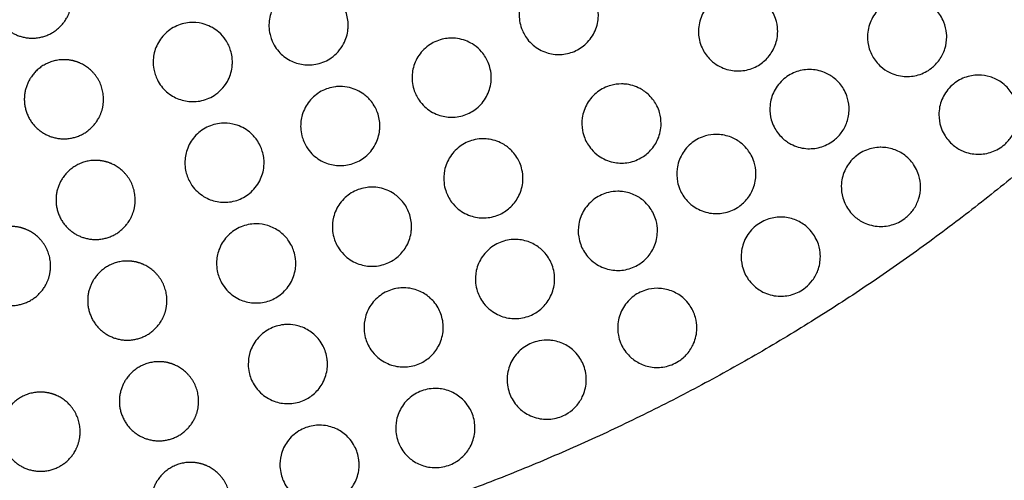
# Model space of a CAD drawing. Header units: millimetres. Extents: x -125 to 375, y 0 to 433.
# Tile 13 of 29: x 34 to 109, y 268 to 303. Entities that reach past the tile are written whole.
import ezdxf

# ---------------------------------------------------------------- set-up
doc = ezdxf.new("R2010")
doc.units = ezdxf.units.MM
doc.layers.add('Make2D$Visible$Curves', color=7, linetype='Continuous', true_color=0x000000)

msp = doc.modelspace()

# ---------------------------------------------------------------- linework, layer by layer
at = {"layer": 'Make2D$Visible$Curves', "color": 18, "lineweight": -3, "true_color": 0x000000}
for points in [[(35.239, 307.139), (36.042, 307.139), (36.739, 306.737), (38.239, 305.871), (38.239, 304.139), (38.239, 303.336), (37.837, 302.639), (36.337, 300.041), (33.739, 301.541), (31.14, 303.041), (32.64, 305.639), (33.506, 307.139), (35.239, 307.139)], [(37.639, 299.508), (38.443, 299.508), (39.139, 299.106), (40.639, 298.24), (40.639, 296.508), (40.639, 295.704), (40.237, 295.008), (38.737, 292.41), (36.139, 293.91), (33.541, 295.41), (35.041, 298.008), (35.907, 299.508), (37.639, 299.508)], [(40.039, 291.876), (40.843, 291.876), (41.539, 291.475), (43.039, 290.609), (43.039, 288.876), (43.039, 288.073), (42.637, 287.376), (41.137, 284.778), (38.539, 286.278), (35.941, 287.778), (37.441, 290.376), (38.307, 291.876), (40.039, 291.876)], [(33.628, 286.867), (34.432, 286.867), (35.128, 286.465), (36.628, 285.599), (36.628, 283.867), (36.628, 283.064), (36.226, 282.367), (34.726, 279.769), (32.128, 281.269), (29.53, 282.769), (31.03, 285.367), (31.896, 286.867), (33.628, 286.867)], [(42.439, 284.245), (43.243, 284.245), (43.939, 283.843), (45.439, 282.977), (45.439, 281.245), (45.439, 280.441), (45.037, 279.745), (43.537, 277.147), (40.939, 278.647), (38.341, 280.147), (39.841, 282.745), (40.707, 284.245), (42.439, 284.245)], [(44.839, 276.614), (45.643, 276.614), (46.339, 276.212), (47.839, 275.346), (47.839, 273.614), (47.839, 272.81), (47.437, 272.114), (45.937, 269.515), (43.339, 271.015), (40.741, 272.515), (42.241, 275.114), (43.107, 276.614), (44.839, 276.614)], [(35.868, 274.307), (36.672, 274.307), (37.368, 273.905), (38.868, 273.039), (38.868, 271.307), (38.868, 270.503), (38.466, 269.807), (36.966, 267.208), (34.368, 268.708), (31.77, 270.208), (33.27, 272.807), (34.136, 274.307), (35.868, 274.307)], [(47.239, 268.982), (48.043, 268.982), (48.739, 268.58), (50.239, 267.714), (50.239, 265.982), (50.239, 265.178), (49.838, 264.482), (48.338, 261.884), (45.739, 263.384), (43.141, 264.884), (44.641, 267.482), (45.507, 268.982), (47.239, 268.982)]]:
    msp.add_rational_spline(points, [0.868347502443, 0.900099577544, 1, 0.807007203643, 0.868347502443, 0.900099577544, 1, 0.707106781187, 1, 0.707106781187, 1, 0.807007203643, 0.868347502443], degree=2, knots=[16.000643, 16.000643, 16.000643, 18.053177, 18.053177, 21.530077, 21.530077, 23.138962, 23.138962, 29.156688, 29.156688, 35.174414, 35.174414, 39.139605, 39.139605, 39.139605], dxfattribs=at)
for points, knots in [([(75.123, 305.896), (75.284, 305.896), (75.445, 305.883), (76, 305.793), (76.378, 305.651), (76.927, 305.306), (77.12, 305.148), (77.406, 304.85), (77.51, 304.721), (77.686, 304.462), (77.761, 304.332), (77.904, 304.034), (77.968, 303.864), (78.087, 303.431), (78.123, 303.165), (78.123, 302.896), (78.123, 302.874), (78.122, 302.851), (78.113, 302.441), (78.029, 302.06), (77.875, 301.704), (77.718, 301.34), (77.49, 301.011), (76.942, 300.483), (76.636, 300.281), (75.962, 299.993), (75.599, 299.912), (74.881, 299.886), (74.532, 299.934), (73.822, 300.164), (73.472, 300.36), (73.013, 300.754), (72.869, 300.905), (72.649, 301.193), (72.564, 301.322), (72.417, 301.591), (72.354, 301.73), (72.233, 302.064), (72.184, 302.262), (72.101, 302.825), (72.115, 303.195), (72.281, 303.934), (72.44, 304.294), (72.89, 304.939), (73.178, 305.215), (73.83, 305.63), (74.182, 305.77), (74.74, 305.878), (74.931, 305.896), (75.123, 305.896)], [12.994815, 12.994815, 12.994815, 12.994815, 13.48189, 13.48189, 14.687058, 14.687058, 15.436835, 15.436835, 15.934243, 15.934243, 16.384984, 16.384984, 16.931498, 16.931498, 17.740515, 17.740515, 17.740515, 17.80897, 17.80897, 18.977117, 18.977117, 18.977117, 20.170503, 20.170503, 21.265292, 21.265292, 22.374923, 22.374923, 23.427314, 23.427314, 24.624787, 24.624787, 25.252865, 25.252865, 25.718651, 25.718651, 26.178538, 26.178538, 26.791129, 26.791129, 27.896609, 27.896609, 29.072411, 29.072411, 30.262817, 30.262817, 31.39374, 31.39374, 31.971932, 31.971932, 31.971932, 31.971932]), ([(56.17, 305.109), (56.456, 305.109), (56.741, 305.068), (57.4, 304.874), (57.759, 304.685), (58.257, 304.278), (58.425, 304.102), (58.665, 303.782), (58.749, 303.649), (58.888, 303.385), (58.945, 303.256), (59.051, 302.963), (59.094, 302.799), (59.155, 302.458), (59.17, 302.284), (59.17, 302.109), (59.17, 302.009), (59.165, 301.91), (59.117, 301.43), (59.006, 301.059), (58.828, 300.719), (58.713, 300.497), (58.57, 300.291), (58.251, 299.936), (58.08, 299.784), (57.577, 299.431), (57.22, 299.272), (56.486, 299.103), (56.117, 299.087), (55.411, 299.186), (55.08, 299.292), (54.445, 299.626), (54.151, 299.859), (53.78, 300.284), (53.668, 300.442), (53.499, 300.735), (53.436, 300.865), (53.328, 301.136), (53.284, 301.276), (53.204, 301.615), (53.177, 301.816), (53.16, 302.395), (53.22, 302.773), (53.481, 303.495), (53.683, 303.831), (54.21, 304.414), (54.53, 304.652), (55.228, 304.982), (55.595, 305.077), (56.036, 305.106), (56.103, 305.109), (56.17, 305.109)], [-4.748044, -4.748044, -4.748044, -4.748044, -3.884169, -3.884169, -2.673614, -2.673614, -1.941911, -1.941911, -1.46688, -1.46688, -1.041317, -1.041317, -0.528464, -0.528464, 0, 0, 0, 0.299587, 0.299587, 1.454185, 1.454185, 1.454185, 2.205362, 2.205362, 2.889967, 2.889967, 4.054579, 4.054579, 5.158636, 5.158636, 6.202845, 6.202845, 7.323913, 7.323913, 7.907948, 7.907948, 8.34466, 8.34466, 8.786796, 8.786796, 9.394934, 9.394934, 10.534311, 10.534311, 11.704823, 11.704823, 12.894429, 12.894429, 14.026193, 14.026193, 14.227756, 14.227756, 14.227756, 14.227756]), ([(88.705, 304.653), (88.768, 304.653), (88.831, 304.651), (89.293, 304.622), (89.683, 304.518), (90.276, 304.223), (90.495, 304.075), (90.823, 303.785), (90.944, 303.658), (91.15, 303.399), (91.238, 303.268), (91.408, 302.968), (91.485, 302.796), (91.64, 302.34), (91.693, 302.049), (91.704, 301.721), (91.705, 301.687), (91.705, 301.653), (91.705, 301.299), (91.642, 300.947), (91.519, 300.613), (91.396, 300.281), (91.216, 299.974), (90.774, 299.457), (90.523, 299.245), (89.924, 298.887), (89.572, 298.757), (88.857, 298.636), (88.501, 298.64), (87.762, 298.778), (87.389, 298.928), (86.862, 299.275), (86.683, 299.425), (86.409, 299.715), (86.305, 299.846), (86.124, 300.116), (86.046, 300.256), (85.894, 300.587), (85.827, 300.781), (85.704, 301.316), (85.685, 301.662), (85.771, 302.392), (85.892, 302.768), (86.274, 303.456), (86.533, 303.761), (87.141, 304.241), (87.479, 304.418), (88.122, 304.611), (88.413, 304.653), (88.705, 304.653)], [13.159644, 13.159644, 13.159644, 13.159644, 13.350116, 13.350116, 14.551921, 14.551921, 15.345916, 15.345916, 15.872536, 15.872536, 16.346356, 16.346356, 16.913407, 16.913407, 17.801159, 17.801159, 17.903926, 17.903926, 17.903926, 18.975142, 18.975142, 18.975142, 20.041755, 20.041755, 21.022162, 21.022162, 22.141339, 22.141339, 23.203394, 23.203394, 24.40404, 24.40404, 25.105926, 25.105926, 25.607719, 25.607719, 26.089542, 26.089542, 26.706798, 26.706798, 27.746182, 27.746182, 28.92438, 28.92438, 30.116732, 30.116732, 31.254165, 31.254165, 32.134786, 32.134786, 32.134786, 32.134786]), ([(101.508, 304.233), (101.881, 304.233), (102.251, 304.163), (102.858, 303.927), (103.1, 303.791), (103.467, 303.512), (103.603, 303.388), (103.837, 303.131), (103.937, 303.001), (104.132, 302.701), (104.221, 302.529), (104.403, 302.074), (104.472, 301.784), (104.504, 301.404), (104.508, 301.318), (104.508, 301.233), (104.508, 300.929), (104.462, 300.626), (104.37, 300.334), (104.276, 300.033), (104.134, 299.748), (103.78, 299.253), (103.577, 299.041), (103.049, 298.632), (102.712, 298.46), (102.01, 298.254), (101.653, 298.215), (100.9, 298.268), (100.512, 298.375), (99.928, 298.67), (99.715, 298.814), (99.39, 299.101), (99.267, 299.231), (99.054, 299.5), (98.962, 299.637), (98.784, 299.96), (98.704, 300.148), (98.547, 300.653), (98.501, 300.978), (98.518, 301.694), (98.604, 302.08), (98.92, 302.801), (99.15, 303.129), (99.712, 303.666), (100.035, 303.874), (100.72, 304.15), (101.074, 304.223), (101.457, 304.233), (101.483, 304.233), (101.508, 304.233)], [13.312009, 13.312009, 13.312009, 13.312009, 14.435916, 14.435916, 15.270429, 15.270429, 15.823863, 15.823863, 16.318455, 16.318455, 16.903194, 16.903194, 17.798236, 17.798236, 18.056451, 18.056451, 18.056451, 18.976613, 18.976613, 18.976613, 19.93075, 19.93075, 20.810499, 20.810499, 21.939864, 21.939864, 23.010802, 23.010802, 24.209748, 24.209748, 24.9814, 24.9814, 25.517714, 25.517714, 26.016655, 26.016655, 26.631371, 26.631371, 27.61434, 27.61434, 28.79489, 28.79489, 29.990098, 29.990098, 31.135052, 31.135052, 32.212255, 32.212255, 32.288622, 32.288622, 32.288622, 32.288622]), ([(47.4, 302.327), (47.717, 302.327), (48.031, 302.277), (48.715, 302.054), (49.068, 301.853), (49.565, 301.42), (49.736, 301.227), (49.971, 300.882), (50.05, 300.743), (50.177, 300.471), (50.227, 300.341), (50.316, 300.052), (50.351, 299.892), (50.391, 299.597), (50.4, 299.462), (50.4, 299.327), (50.4, 299.196), (50.392, 299.066), (50.325, 298.558), (50.204, 298.193), (50.017, 297.86), (49.89, 297.633), (49.734, 297.424), (49.389, 297.069), (49.206, 296.92), (48.68, 296.586), (48.314, 296.443), (47.57, 296.309), (47.199, 296.311), (46.497, 296.445), (46.17, 296.569), (45.545, 296.939), (45.259, 297.192), (44.908, 297.646), (44.805, 297.811), (44.653, 298.113), (44.598, 298.246), (44.508, 298.518), (44.473, 298.657), (44.414, 298.987), (44.398, 299.18), (44.406, 299.732), (44.476, 300.087), (44.749, 300.783), (44.959, 301.113), (45.498, 301.68), (45.825, 301.91), (46.533, 302.224), (46.905, 302.31), (47.322, 302.326), (47.361, 302.327), (47.4, 302.327)], [-4.75062, -4.75062, -4.75062, -4.75062, -3.794421, -3.794421, -2.579371, -2.579371, -1.803775, -1.803775, -1.319394, -1.319394, -0.898667, -0.898667, -0.406865, -0.406865, 0, 0, 0, 0.394027, 0.394027, 1.541203, 1.541203, 1.541203, 2.323421, 2.323421, 3.029748, 3.029748, 4.200408, 4.200408, 5.310392, 5.310392, 6.358941, 6.358941, 7.504349, 7.504349, 8.091313, 8.091313, 8.525366, 8.525366, 8.955843, 8.955843, 9.53646, 9.53646, 10.618122, 10.618122, 11.783401, 11.783401, 12.973094, 12.973094, 14.114834, 14.114834, 14.232976, 14.232976, 14.232976, 14.232976]), ([(67.008, 301.144), (67.211, 301.144), (67.413, 301.123), (68.006, 301.001), (68.378, 300.842), (68.919, 300.47), (69.111, 300.298), (69.388, 299.978), (69.486, 299.842), (69.65, 299.572), (69.718, 299.439), (69.845, 299.136), (69.898, 298.966), (69.984, 298.579), (70.008, 298.362), (70.008, 298.144), (70.008, 298.08), (70.006, 298.016), (69.977, 297.568), (69.878, 297.191), (69.711, 296.842), (69.54, 296.487), (69.3, 296.168), (68.736, 295.665), (68.426, 295.476), (67.745, 295.212), (67.377, 295.144), (66.655, 295.144), (66.307, 295.206), (65.599, 295.465), (65.253, 295.677), (64.803, 296.098), (64.663, 296.261), (64.452, 296.565), (64.373, 296.7), (64.239, 296.978), (64.183, 297.121), (64.08, 297.46), (64.04, 297.659), (63.988, 298.214), (64.017, 298.572), (64.209, 299.292), (64.381, 299.645), (64.856, 300.271), (65.154, 300.536), (65.822, 300.925), (66.181, 301.052), (66.705, 301.132), (66.856, 301.144), (67.008, 301.144)], [12.875097, 12.875097, 12.875097, 12.875097, 13.488585, 13.488585, 14.697319, 14.697319, 15.470929, 15.470929, 15.975571, 15.975571, 16.426242, 16.426242, 16.964454, 16.964454, 17.622131, 17.622131, 17.622131, 17.814557, 17.814557, 18.977613, 18.977613, 18.977613, 20.165808, 20.165808, 21.248765, 21.248765, 22.364978, 22.364978, 23.42391, 23.42391, 24.637105, 24.637105, 25.284381, 25.284381, 25.754963, 25.754963, 26.216577, 26.216577, 26.825549, 26.825549, 27.897814, 27.897814, 29.06942, 29.06942, 30.258488, 30.258488, 31.394998, 31.394998, 31.852709, 31.852709, 31.852709, 31.852709]), ([(94.114, 298.759), (94.504, 298.759), (94.891, 298.683), (95.523, 298.424), (95.776, 298.273), (96.15, 297.97), (96.285, 297.838), (96.513, 297.568), (96.608, 297.434), (96.789, 297.13), (96.87, 296.958), (97.035, 296.503), (97.094, 296.213), (97.112, 295.866), (97.114, 295.813), (97.114, 295.759), (97.114, 295.424), (97.058, 295.09), (96.947, 294.772), (96.846, 294.482), (96.7, 294.208), (96.346, 293.734), (96.145, 293.533), (95.617, 293.135), (95.275, 292.967), (94.565, 292.772), (94.205, 292.739), (93.45, 292.806), (93.064, 292.921), (92.472, 293.234), (92.252, 293.391), (91.923, 293.701), (91.802, 293.838), (91.597, 294.118), (91.511, 294.259), (91.347, 294.583), (91.275, 294.768), (91.141, 295.255), (91.105, 295.562), (91.13, 296.259), (91.22, 296.642), (91.544, 297.357), (91.777, 297.682), (92.347, 298.214), (92.674, 298.419), (93.368, 298.687), (93.726, 298.756), (94.095, 298.759), (94.105, 298.759), (94.114, 298.759)], [13.215068, 13.215068, 13.215068, 13.215068, 14.390313, 14.390313, 15.272335, 15.272335, 15.841462, 15.841462, 16.337552, 16.337552, 16.909201, 16.909201, 17.797762, 17.797762, 17.959527, 17.959527, 17.959527, 18.973066, 18.973066, 18.973066, 19.901659, 19.901659, 20.75354, 20.75354, 21.889449, 21.889449, 22.967713, 22.967713, 24.170097, 24.170097, 24.983435, 24.983435, 25.53299, 25.53299, 26.031159, 26.031159, 26.628399, 26.628399, 27.556365, 27.556365, 28.731489, 28.731489, 29.923377, 29.923377, 31.075542, 31.075542, 32.160451, 32.160451, 32.188134, 32.188134, 32.188134, 32.188134]), ([(106.917, 298.339), (107.214, 298.339), (107.51, 298.295), (108.09, 298.117), (108.37, 297.982), (108.787, 297.693), (108.939, 297.564), (109.196, 297.297), (109.304, 297.164), (109.51, 296.861), (109.603, 296.69), (109.794, 296.239), (109.869, 295.952), (109.911, 295.552), (109.917, 295.445), (109.917, 295.339), (109.917, 295.056), (109.877, 294.773), (109.798, 294.501), (109.715, 294.217), (109.591, 293.947), (109.281, 293.472), (109.103, 293.266), (108.614, 292.836), (108.285, 292.642), (107.589, 292.393), (107.232, 292.334), (106.474, 292.345), (106.081, 292.43), (105.461, 292.701), (105.223, 292.848), (104.862, 293.145), (104.727, 293.28), (104.496, 293.559), (104.398, 293.7), (104.21, 294.029), (104.127, 294.217), (103.966, 294.713), (103.917, 295.027), (103.917, 295.733), (103.994, 296.121), (104.295, 296.849), (104.518, 297.183), (105.069, 297.732), (105.388, 297.948), (106.071, 298.239), (106.424, 298.32), (106.828, 298.338), (106.873, 298.339), (106.917, 298.339)], [13.374852, 13.374852, 13.374852, 13.374852, 14.269954, 14.269954, 15.199981, 15.199981, 15.799105, 15.799105, 16.316553, 16.316553, 16.904147, 16.904147, 17.795032, 17.795032, 18.11832, 18.11832, 18.11832, 18.974428, 18.974428, 18.974428, 19.864935, 19.864935, 20.684029, 20.684029, 21.823864, 21.823864, 22.905133, 22.905133, 24.103774, 24.103774, 24.941856, 24.941856, 25.514097, 25.514097, 26.034036, 26.034036, 26.655309, 26.655309, 27.607534, 27.607534, 28.788974, 28.788974, 29.984325, 29.984325, 31.133505, 31.133505, 32.215782, 32.215782, 32.34928, 32.34928, 32.34928, 32.34928]), ([(79.873, 297.669), (79.962, 297.669), (80.052, 297.665), (80.541, 297.621), (80.928, 297.506), (81.53, 297.186), (81.758, 297.02), (82.09, 296.698), (82.208, 296.561), (82.405, 296.286), (82.487, 296.15), (82.639, 295.844), (82.706, 295.672), (82.834, 295.227), (82.873, 294.949), (82.873, 294.669), (82.873, 294.658), (82.873, 294.646), (82.868, 294.246), (82.788, 293.863), (82.637, 293.505), (82.503, 293.187), (82.316, 292.894), (81.869, 292.408), (81.62, 292.21), (81.019, 291.871), (80.66, 291.75), (79.937, 291.649), (79.578, 291.663), (78.84, 291.824), (78.47, 291.987), (77.942, 292.36), (77.758, 292.527), (77.486, 292.843), (77.386, 292.982), (77.216, 293.266), (77.145, 293.409), (77.013, 293.742), (76.958, 293.933), (76.864, 294.445), (76.857, 294.769), (76.956, 295.474), (77.085, 295.845), (77.481, 296.522), (77.745, 296.821), (78.364, 297.29), (78.709, 297.461), (79.337, 297.633), (79.604, 297.669), (79.873, 297.669)], [13.022769, 13.022769, 13.022769, 13.022769, 13.293641, 13.293641, 14.499654, 14.499654, 15.347095, 15.347095, 15.892555, 15.892555, 16.370012, 16.370012, 16.925081, 16.925081, 17.767961, 17.767961, 17.767961, 17.803317, 17.803317, 18.974073, 18.974073, 18.974073, 20.012692, 20.012692, 20.961424, 20.961424, 22.089033, 22.089033, 23.160267, 23.160267, 24.36594, 24.36594, 25.110735, 25.110735, 25.627053, 25.627053, 26.108773, 26.108773, 26.70677, 26.70677, 27.678985, 27.678985, 28.850787, 28.850787, 30.040013, 30.040013, 31.186732, 31.186732, 31.996842, 31.996842, 31.996842, 31.996842]), ([(58.57, 297.477), (58.805, 297.477), (59.04, 297.449), (59.661, 297.301), (60.028, 297.129), (60.567, 296.732), (60.76, 296.545), (61.031, 296.201), (61.125, 296.058), (61.277, 295.779), (61.338, 295.643), (61.448, 295.34), (61.494, 295.173), (61.555, 294.828), (61.57, 294.653), (61.57, 294.477), (61.57, 294.374), (61.565, 294.271), (61.514, 293.786), (61.402, 293.414), (61.222, 293.074), (61.124, 292.89), (61.008, 292.717), (60.753, 292.41), (60.617, 292.275), (60.188, 291.925), (59.868, 291.748), (59.172, 291.515), (58.8, 291.463), (58.076, 291.497), (57.73, 291.576), (57.036, 291.868), (56.702, 292.096), (56.27, 292.539), (56.135, 292.712), (55.937, 293.031), (55.865, 293.17), (55.746, 293.454), (55.698, 293.598), (55.613, 293.935), (55.584, 294.13), (55.557, 294.667), (55.598, 295.008), (55.806, 295.707), (55.988, 296.053), (56.478, 296.664), (56.784, 296.92), (57.464, 297.292), (57.83, 297.409), (58.327, 297.47), (58.449, 297.477), (58.57, 297.477)], [-4.748219, -4.748219, -4.748219, -4.748219, -4.036375, -4.036375, -2.824074, -2.824074, -2.015217, -2.015217, -1.501911, -1.501911, -1.053798, -1.053798, -0.530575, -0.530575, 0, 0, 0, 0.311417, 0.311417, 1.469203, 1.469203, 1.469203, 2.094452, 2.094452, 2.669582, 2.669582, 3.759551, 3.759551, 4.880709, 4.880709, 5.943988, 5.943988, 7.15238, 7.15238, 7.813655, 7.813655, 8.28602, 8.28602, 8.742419, 8.742419, 9.335055, 9.335055, 10.362102, 10.362102, 11.528675, 11.528675, 12.716712, 12.716712, 13.860884, 13.860884, 14.227506, 14.227506, 14.227506, 14.227506]), ([(49.801, 294.696), (50.08, 294.696), (50.359, 294.656), (51.015, 294.468), (51.375, 294.281), (51.901, 293.855), (52.09, 293.653), (52.348, 293.29), (52.435, 293.142), (52.571, 292.856), (52.624, 292.72), (52.717, 292.419), (52.753, 292.253), (52.792, 291.956), (52.801, 291.826), (52.801, 291.696), (52.801, 291.559), (52.791, 291.422), (52.72, 290.907), (52.596, 290.541), (52.406, 290.208), (52.299, 290.021), (52.173, 289.846), (51.897, 289.54), (51.751, 289.407), (51.295, 289.068), (50.96, 288.904), (50.243, 288.705), (49.868, 288.673), (49.145, 288.747), (48.803, 288.844), (48.126, 289.175), (47.804, 289.42), (47.396, 289.888), (47.27, 290.069), (47.091, 290.399), (47.027, 290.542), (46.925, 290.829), (46.885, 290.973), (46.819, 291.309), (46.801, 291.502), (46.801, 292.028), (46.856, 292.359), (47.091, 293.039), (47.286, 293.377), (47.8, 293.966), (48.116, 294.209), (48.813, 294.554), (49.184, 294.656), (49.643, 294.692), (49.722, 294.696), (49.801, 294.696)], [-4.750823, -4.750823, -4.750823, -4.750823, -3.905154, -3.905154, -2.689421, -2.689421, -1.859815, -1.859815, -1.343373, -1.343373, -0.90341, -0.90341, -0.393298, -0.393298, 0, 0, 0, 0.412695, 0.412695, 1.564497, 1.564497, 1.564497, 2.212263, 2.212263, 2.804043, 2.804043, 3.920496, 3.920496, 5.046133, 5.046133, 6.112636, 6.112636, 7.323736, 7.323736, 7.988113, 7.988113, 8.458133, 8.458133, 8.908918, 8.908918, 9.490273, 9.490273, 10.492816, 10.492816, 11.655681, 11.655681, 12.84392, 12.84392, 13.994349, 13.994349, 14.232677, 14.232677, 14.232677, 14.232677]), ([(69.408, 293.512), (69.558, 293.512), (69.708, 293.501), (70.254, 293.419), (70.634, 293.279), (71.218, 292.922), (71.438, 292.74), (71.75, 292.396), (71.859, 292.252), (72.037, 291.965), (72.11, 291.826), (72.241, 291.515), (72.297, 291.342), (72.384, 290.951), (72.408, 290.732), (72.408, 290.512), (72.408, 290.447), (72.406, 290.382), (72.377, 289.932), (72.277, 289.554), (72.109, 289.206), (71.954, 288.887), (71.745, 288.598), (71.258, 288.129), (70.992, 287.944), (70.362, 287.643), (69.996, 287.547), (69.266, 287.495), (68.909, 287.533), (68.182, 287.745), (67.824, 287.933), (67.323, 288.342), (67.152, 288.52), (66.903, 288.852), (66.814, 288.997), (66.665, 289.288), (66.604, 289.435), (66.494, 289.771), (66.452, 289.963), (66.391, 290.475), (66.404, 290.796), (66.545, 291.489), (66.695, 291.851), (67.129, 292.503), (67.411, 292.785), (68.056, 293.218), (68.412, 293.368), (68.991, 293.491), (69.199, 293.512), (69.408, 293.512)], [12.867153, 12.867153, 12.867153, 12.867153, 13.320497, 13.320497, 14.530155, 14.530155, 15.3866, 15.3866, 15.931766, 15.931766, 16.405062, 16.405062, 16.95134, 16.95134, 17.613954, 17.613954, 17.613954, 17.810011, 17.810011, 18.975244, 18.975244, 18.975244, 20.040177, 20.040177, 21.008772, 21.008772, 22.138879, 22.138879, 23.212785, 23.212785, 24.421963, 24.421963, 25.163843, 25.163843, 25.676034, 25.676034, 26.152814, 26.152814, 26.743978, 26.743978, 27.706177, 27.706177, 28.873851, 28.873851, 30.061327, 30.061327, 31.211112, 31.211112, 31.842397, 31.842397, 31.842397, 31.842397]), ([(87.059, 293.84), (87.141, 293.84), (87.223, 293.837), (87.644, 293.802), (87.977, 293.717), (88.561, 293.455), (88.815, 293.291), (89.184, 292.967), (89.315, 292.827), (89.533, 292.545), (89.623, 292.407), (89.791, 292.096), (89.864, 291.922), (90.007, 291.468), (90.054, 291.181), (90.059, 290.875), (90.059, 290.858), (90.059, 290.84), (90.059, 290.469), (89.99, 290.101), (89.856, 289.754), (89.735, 289.442), (89.562, 289.152), (89.146, 288.663), (88.913, 288.462), (88.334, 288.099), (87.981, 287.961), (87.26, 287.826), (86.9, 287.823), (86.154, 287.952), (85.778, 288.099), (85.226, 288.452), (85.029, 288.617), (84.734, 288.936), (84.625, 289.078), (84.44, 289.369), (84.362, 289.517), (84.217, 289.859), (84.156, 290.056), (84.053, 290.579), (84.042, 290.91), (84.137, 291.622), (84.263, 291.996), (84.655, 292.677), (84.918, 292.978), (85.533, 293.451), (85.876, 293.623), (86.508, 293.802), (86.783, 293.84), (87.059, 293.84)], [13.107375, 13.107375, 13.107375, 13.107375, 13.354226, 13.354226, 14.379654, 14.379654, 15.284555, 15.284555, 15.861932, 15.861932, 16.359919, 16.359919, 16.927467, 16.927467, 17.79817, 17.79817, 17.850867, 17.850867, 17.850867, 18.97162, 18.97162, 18.97162, 19.980755, 19.980755, 20.902497, 20.902497, 22.033552, 22.033552, 23.108822, 23.108822, 24.312646, 24.312646, 25.085169, 25.085169, 25.623967, 25.623967, 26.126282, 26.126282, 26.745987, 26.745987, 27.736613, 27.736613, 28.912586, 28.912586, 30.102974, 30.102974, 31.246586, 31.246586, 32.078995, 32.078995, 32.078995, 32.078995]), ([(99.523, 292.865), (99.851, 292.865), (100.177, 292.811), (100.789, 292.603), (101.071, 292.454), (101.486, 292.142), (101.635, 292.005), (101.882, 291.726), (101.984, 291.589), (102.175, 291.28), (102.261, 291.106), (102.431, 290.657), (102.493, 290.375), (102.52, 290.014), (102.523, 289.939), (102.523, 289.865), (102.523, 289.55), (102.473, 289.236), (102.375, 288.936), (102.285, 288.658), (102.155, 288.395), (101.836, 287.935), (101.654, 287.736), (101.157, 287.32), (100.822, 287.134), (100.117, 286.902), (99.756, 286.852), (98.997, 286.884), (98.605, 286.981), (97.985, 287.273), (97.744, 287.432), (97.385, 287.751), (97.254, 287.893), (97.032, 288.184), (96.94, 288.33), (96.767, 288.663), (96.692, 288.852), (96.553, 289.341), (96.515, 289.646), (96.535, 290.342), (96.623, 290.727), (96.943, 291.445), (97.173, 291.772), (97.74, 292.307), (98.066, 292.515), (98.759, 292.788), (99.117, 292.859), (99.493, 292.865), (99.508, 292.865), (99.523, 292.865)], [13.276043, 13.276043, 13.276043, 13.276043, 14.264442, 14.264442, 15.22031, 15.22031, 15.82903, 15.82903, 16.344, 16.344, 16.926071, 16.926071, 17.794146, 17.794146, 18.019376, 18.019376, 18.019376, 18.970876, 18.970876, 18.970876, 19.850982, 19.850982, 20.657345, 20.657345, 21.801225, 21.801225, 22.887605, 22.887605, 24.088794, 24.088794, 24.954467, 24.954467, 25.536246, 25.536246, 26.056915, 26.056915, 26.669242, 26.669242, 27.592165, 27.592165, 28.769796, 28.769796, 29.962117, 29.962117, 31.114948, 31.114948, 32.201896, 32.201896, 32.246919, 32.246919, 32.246919, 32.246919]), ([(60.97, 289.846), (61.164, 289.846), (61.357, 289.827), (61.942, 289.712), (62.317, 289.556), (62.889, 289.17), (63.104, 288.974), (63.403, 288.61), (63.506, 288.46), (63.67, 288.164), (63.735, 288.022), (63.849, 287.707), (63.896, 287.534), (63.956, 287.189), (63.97, 287.017), (63.97, 286.846), (63.97, 286.739), (63.965, 286.633), (63.912, 286.144), (63.798, 285.772), (63.616, 285.431), (63.447, 285.115), (63.223, 284.832), (62.711, 284.381), (62.434, 284.207), (61.788, 283.935), (61.417, 283.855), (60.683, 283.838), (60.327, 283.894), (59.61, 284.142), (59.261, 284.348), (58.779, 284.782), (58.616, 284.97), (58.383, 285.318), (58.301, 285.467), (58.167, 285.765), (58.115, 285.913), (58.023, 286.252), (57.991, 286.443), (57.956, 286.948), (57.983, 287.262), (58.151, 287.942), (58.316, 288.296), (58.775, 288.929), (59.068, 289.199), (59.732, 289.605), (60.095, 289.741), (60.637, 289.832), (60.804, 289.846), (60.97, 289.846)], [12.749094, 12.749094, 12.749094, 12.749094, 13.334908, 13.334908, 14.547693, 14.547693, 15.420448, 15.420448, 15.969157, 15.969157, 16.440782, 16.440782, 16.97997, 16.97997, 17.4979, 17.4979, 17.4979, 17.818797, 17.818797, 18.979634, 18.979634, 18.979634, 20.057071, 20.057071, 21.032852, 21.032852, 22.167192, 22.167192, 23.244984, 23.244984, 24.457221, 24.457221, 25.206643, 25.206643, 25.719366, 25.719366, 26.193141, 26.193141, 26.77642, 26.77642, 27.719834, 27.719834, 28.883965, 28.883965, 30.070662, 30.070662, 31.225187, 31.225187, 31.728728, 31.728728, 31.728728, 31.728728]), ([(79.595, 289.531), (79.716, 289.531), (79.837, 289.524), (80.296, 289.468), (80.625, 289.369), (81.203, 289.082), (81.454, 288.905), (81.812, 288.561), (81.938, 288.415), (82.144, 288.122), (82.228, 287.979), (82.38, 287.662), (82.445, 287.486), (82.561, 287.053), (82.595, 286.792), (82.595, 286.531), (82.595, 286.508), (82.595, 286.485), (82.585, 286.073), (82.501, 285.69), (82.346, 285.334), (82.212, 285.027), (82.028, 284.744), (81.594, 284.273), (81.354, 284.082), (80.762, 283.742), (80.403, 283.617), (79.675, 283.511), (79.314, 283.523), (78.573, 283.682), (78.202, 283.844), (77.662, 284.222), (77.47, 284.398), (77.187, 284.733), (77.084, 284.88), (76.912, 285.18), (76.841, 285.33), (76.712, 285.677), (76.661, 285.874), (76.581, 286.395), (76.584, 286.72), (76.705, 287.423), (76.845, 287.791), (77.261, 288.456), (77.534, 288.747), (78.167, 289.197), (78.517, 289.356), (79.12, 289.503), (79.357, 289.531), (79.595, 289.531)], [12.986303, 12.986303, 12.986303, 12.986303, 13.350697, 13.350697, 14.379391, 14.379391, 15.297648, 15.297648, 15.879236, 15.879236, 16.377555, 16.377555, 16.94175, 16.94175, 17.730787, 17.730787, 17.730787, 17.800935, 17.800935, 18.97193, 18.97193, 18.97193, 19.97983, 19.97983, 20.898331, 20.898331, 22.032454, 22.032454, 23.111317, 23.111317, 24.31792, 24.31792, 25.100176, 25.100176, 25.641593, 25.641593, 26.142895, 26.142895, 26.756979, 26.756979, 27.731624, 27.731624, 28.904427, 28.904427, 30.093131, 30.093131, 31.239727, 31.239727, 31.958233, 31.958233, 31.958233, 31.958233]), ([(91.936, 287.575), (91.95, 287.575), (91.964, 287.575), (92.323, 287.57), (92.664, 287.506), (93.293, 287.27), (93.577, 287.107), (93.989, 286.772), (94.135, 286.626), (94.373, 286.333), (94.471, 286.189), (94.649, 285.871), (94.726, 285.694), (94.874, 285.243), (94.924, 284.963), (94.935, 284.645), (94.936, 284.61), (94.936, 284.575), (94.936, 284.221), (94.873, 283.869), (94.75, 283.536), (94.652, 283.27), (94.517, 283.02), (94.194, 282.583), (94.014, 282.396), (93.513, 281.994), (93.172, 281.815), (92.459, 281.599), (92.095, 281.557), (91.334, 281.609), (90.945, 281.715), (90.322, 282.029), (90.078, 282.201), (89.721, 282.542), (89.593, 282.692), (89.381, 282.994), (89.294, 283.144), (89.135, 283.481), (89.069, 283.67), (88.951, 284.152), (88.924, 284.448), (88.963, 285.133), (89.06, 285.514), (89.398, 286.222), (89.637, 286.542), (90.217, 287.064), (90.55, 287.263), (91.24, 287.514), (91.587, 287.575), (91.936, 287.575)], [13.157022, 13.157022, 13.157022, 13.157022, 13.198558, 13.198558, 14.237051, 14.237051, 15.220183, 15.220183, 15.838922, 15.838922, 16.361265, 16.361265, 16.940593, 16.940593, 17.795185, 17.795185, 17.900706, 17.900706, 17.900706, 18.97019, 18.97019, 18.97019, 19.823256, 19.823256, 20.603634, 20.603634, 21.752518, 21.752518, 22.844692, 22.844692, 24.048459, 24.048459, 24.945412, 24.945412, 25.537902, 25.537902, 26.059553, 26.059553, 26.662713, 26.662713, 27.55589, 27.55589, 28.729742, 28.729742, 29.919388, 29.919388, 31.076619, 31.076619, 32.127212, 32.127212, 32.127212, 32.127212]), ([(52.201, 287.064), (52.499, 287.064), (52.795, 287.02), (53.404, 286.833), (53.709, 286.679), (54.22, 286.303), (54.431, 286.093), (54.717, 285.709), (54.812, 285.552), (54.961, 285.249), (55.019, 285.105), (55.117, 284.789), (55.155, 284.618), (55.193, 284.318), (55.201, 284.191), (55.201, 284.064), (55.201, 283.922), (55.191, 283.78), (55.116, 283.259), (54.989, 282.892), (54.796, 282.56), (54.598, 282.218), (54.335, 281.919), (53.739, 281.464), (53.421, 281.301), (52.723, 281.086), (52.347, 281.044), (51.619, 281.1), (51.273, 281.189), (50.586, 281.505), (50.258, 281.743), (49.832, 282.209), (49.696, 282.398), (49.502, 282.743), (49.434, 282.893), (49.325, 283.195), (49.284, 283.347), (49.216, 283.698), (49.199, 283.899), (49.205, 284.439), (49.266, 284.774), (49.516, 285.457), (49.718, 285.792), (50.244, 286.372), (50.565, 286.61), (51.267, 286.941), (51.64, 287.036), (52.08, 287.062), (52.14, 287.064), (52.201, 287.064)], [-4.750401, -4.750401, -4.750401, -4.750401, -3.849624, -3.849624, -2.825573, -2.825573, -1.931615, -1.931615, -1.379461, -1.379461, -0.911359, -0.911359, -0.382913, -0.382913, 0, 0, 0, 0.428461, 0.428461, 1.584381, 1.584381, 1.584381, 2.771523, 2.771523, 3.840191, 3.840191, 4.971229, 4.971229, 6.044741, 6.044741, 7.256588, 7.256588, 7.955499, 7.955499, 8.451406, 8.451406, 8.925314, 8.925314, 9.530529, 9.530529, 10.550251, 10.550251, 11.716837, 11.716837, 12.906004, 12.906004, 14.054088, 14.054088, 14.236807, 14.236807, 14.236807, 14.236807]), ([(71.808, 285.881), (71.972, 285.881), (72.137, 285.867), (72.637, 285.784), (72.962, 285.671), (73.53, 285.357), (73.774, 285.168), (74.117, 284.806), (74.237, 284.653), (74.428, 284.351), (74.505, 284.205), (74.642, 283.883), (74.699, 283.705), (74.785, 283.312), (74.808, 283.097), (74.808, 282.881), (74.808, 282.816), (74.806, 282.75), (74.776, 282.298), (74.677, 281.92), (74.507, 281.571), (74.36, 281.267), (74.162, 280.991), (73.705, 280.536), (73.455, 280.354), (72.846, 280.041), (72.481, 279.933), (71.747, 279.86), (71.387, 279.889), (70.653, 280.083), (70.29, 280.263), (69.767, 280.667), (69.583, 280.852), (69.317, 281.2), (69.221, 281.352), (69.064, 281.659), (69, 281.812), (68.889, 282.162), (68.847, 282.36), (68.791, 282.88), (68.808, 283.203), (68.959, 283.896), (69.114, 284.257), (69.558, 284.903), (69.843, 285.182), (70.495, 285.605), (70.852, 285.75), (71.419, 285.862), (71.613, 285.881), (71.808, 285.881)], [12.862611, 12.862611, 12.862611, 12.862611, 13.359351, 13.359351, 14.390319, 14.390319, 15.316005, 15.316005, 15.898811, 15.898811, 16.395825, 16.395825, 16.956138, 16.956138, 17.608451, 17.608451, 17.608451, 17.805851, 17.805851, 18.973321, 18.973321, 18.973321, 19.988744, 19.988744, 20.912237, 20.912237, 22.048861, 22.048861, 23.130409, 23.130409, 24.339638, 24.339638, 25.12386, 25.12386, 25.66453, 25.66453, 26.163677, 26.163677, 26.773575, 26.773575, 27.739951, 27.739951, 28.909982, 28.909982, 30.097646, 30.097646, 31.246807, 31.246807, 31.835931, 31.835931, 31.835931, 31.835931]), ([(63.37, 282.214), (63.583, 282.214), (63.796, 282.192), (64.34, 282.074), (64.659, 281.945), (65.212, 281.602), (65.448, 281.4), (65.774, 281.019), (65.886, 280.861), (66.061, 280.551), (66.13, 280.403), (66.249, 280.078), (66.297, 279.9), (66.356, 279.551), (66.37, 279.383), (66.37, 279.214), (66.37, 279.106), (66.365, 278.997), (66.311, 278.505), (66.195, 278.132), (66.012, 277.792), (65.849, 277.49), (65.636, 277.218), (65.152, 276.78), (64.89, 276.609), (64.263, 276.325), (63.891, 276.236), (63.154, 276.201), (62.795, 276.248), (62.071, 276.481), (61.717, 276.679), (61.216, 277.11), (61.042, 277.304), (60.795, 277.666), (60.707, 277.822), (60.566, 278.135), (60.511, 278.291), (60.418, 278.644), (60.387, 278.844), (60.357, 279.363), (60.39, 279.682), (60.573, 280.365), (60.745, 280.717), (61.218, 281.341), (61.516, 281.605), (62.188, 281.998), (62.552, 282.126), (63.076, 282.203), (63.224, 282.214), (63.37, 282.214)], [12.738674, 12.738674, 12.738674, 12.738674, 13.38312, 13.38312, 14.416237, 14.416237, 15.347744, 15.347744, 15.931081, 15.931081, 16.421909, 16.421909, 16.977187, 16.977187, 17.486502, 17.486502, 17.486502, 17.814024, 17.814024, 18.977739, 18.977739, 18.977739, 20.007799, 20.007799, 20.941975, 20.941975, 22.081662, 22.081662, 23.166058, 23.166058, 24.377973, 24.377973, 25.162488, 25.162488, 25.70173, 25.70173, 26.198558, 26.198558, 26.804713, 26.804713, 27.764721, 27.764721, 28.932194, 28.932194, 30.119519, 30.119519, 31.27179, 31.27179, 31.716414, 31.716414, 31.716414, 31.716414]), ([(82.583, 282.175), (82.647, 282.175), (82.711, 282.173), (83.12, 282.147), (83.459, 282.065), (84.079, 281.796), (84.357, 281.616), (84.754, 281.256), (84.891, 281.102), (85.114, 280.795), (85.203, 280.646), (85.363, 280.318), (85.43, 280.138), (85.548, 279.7), (85.583, 279.438), (85.583, 279.175), (85.583, 279.157), (85.583, 279.139), (85.576, 278.733), (85.493, 278.349), (85.339, 277.991), (85.216, 277.703), (85.048, 277.436), (84.653, 276.985), (84.436, 276.798), (83.874, 276.44), (83.518, 276.299), (82.789, 276.16), (82.425, 276.157), (81.729, 276.278), (81.402, 276.396), (80.84, 276.715), (80.602, 276.902), (80.261, 277.265), (80.14, 277.422), (79.945, 277.736), (79.866, 277.89), (79.727, 278.235), (79.671, 278.426), (79.581, 278.908), (79.569, 279.202), (79.641, 279.879), (79.757, 280.254), (80.128, 280.944), (80.382, 281.252), (80.987, 281.745), (81.331, 281.928), (81.986, 282.13), (82.284, 282.175), (82.583, 282.175)], [12.998984, 12.998984, 12.998984, 12.998984, 13.19208, 13.19208, 14.233995, 14.233995, 15.227823, 15.227823, 15.850126, 15.850126, 16.372995, 16.372995, 16.950185, 16.950185, 17.743509, 17.743509, 17.743509, 17.797242, 17.797242, 18.970307, 18.970307, 18.970307, 19.913171, 19.913171, 20.772291, 20.772291, 21.914895, 21.914895, 23.002931, 23.002931, 24.043281, 24.043281, 24.9514, 24.9514, 25.547192, 25.547192, 26.068524, 26.068524, 26.667627, 26.667627, 27.549418, 27.549418, 28.719821, 28.719821, 29.907135, 29.907135, 31.066764, 31.066764, 31.969291, 31.969291, 31.969291, 31.969291]), ([(54.601, 279.433), (54.852, 279.433), (55.102, 279.401), (55.678, 279.254), (55.993, 279.112), (56.539, 278.744), (56.771, 278.528), (57.085, 278.126), (57.19, 277.961), (57.351, 277.643), (57.413, 277.491), (57.516, 277.163), (57.555, 276.985), (57.593, 276.682), (57.601, 276.557), (57.601, 276.433), (57.601, 276.287), (57.59, 276.14), (57.513, 275.614), (57.384, 275.247), (57.188, 274.914), (57.013, 274.615), (56.786, 274.348), (56.278, 273.926), (56.007, 273.764), (55.364, 273.507), (54.988, 273.434), (54.249, 273.432), (53.891, 273.496), (53.177, 273.762), (52.832, 273.976), (52.35, 274.432), (52.184, 274.637), (51.953, 275.012), (51.873, 275.172), (51.748, 275.489), (51.701, 275.646), (51.626, 275.999), (51.604, 276.195), (51.597, 276.704), (51.642, 277.015), (51.847, 277.683), (52.031, 278.027), (52.524, 278.634), (52.832, 278.887), (53.518, 279.257), (53.888, 279.372), (54.38, 279.427), (54.491, 279.433), (54.601, 279.433)], [12.634187, 12.634187, 12.634187, 12.634187, 13.393836, 13.393836, 14.43019, 14.43019, 15.382964, 15.382964, 15.969953, 15.969953, 16.462182, 16.462182, 17.008811, 17.008811, 17.384561, 17.384561, 17.384561, 17.825521, 17.825521, 18.985113, 18.985113, 18.985113, 20.029733, 20.029733, 20.972755, 20.972755, 22.117017, 22.117017, 23.205156, 23.205156, 24.41999, 24.41999, 25.211949, 25.211949, 25.750307, 25.750307, 26.242105, 26.242105, 26.837538, 26.837538, 27.775167, 27.775167, 28.939268, 28.939268, 30.126555, 30.126555, 31.284698, 31.284698, 31.6193, 31.6193, 31.6193, 31.6193]), ([(74.208, 278.249), (74.321, 278.249), (74.434, 278.243), (74.891, 278.191), (75.225, 278.093), (75.832, 277.794), (76.102, 277.6), (76.48, 277.22), (76.61, 277.059), (76.816, 276.742), (76.898, 276.589), (77.041, 276.255), (77.099, 276.073), (77.185, 275.678), (77.208, 275.464), (77.208, 275.249), (77.208, 275.185), (77.206, 275.12), (77.177, 274.668), (77.077, 274.289), (76.907, 273.939), (76.783, 273.684), (76.624, 273.448), (76.26, 273.045), (76.062, 272.876), (75.523, 272.526), (75.165, 272.38), (74.431, 272.236), (74.063, 272.231), (73.309, 272.36), (72.931, 272.506), (72.34, 272.883), (72.113, 273.082), (71.792, 273.461), (71.68, 273.623), (71.501, 273.945), (71.431, 274.103), (71.309, 274.452), (71.263, 274.646), (71.197, 275.131), (71.199, 275.425), (71.304, 276.096), (71.438, 276.465), (71.842, 277.135), (72.11, 277.43), (72.739, 277.893), (73.091, 278.06), (73.708, 278.218), (73.958, 278.249), (74.208, 278.249)], [12.861551, 12.861551, 12.861551, 12.861551, 13.202644, 13.202644, 14.246486, 14.246486, 15.242405, 15.242405, 15.864266, 15.864266, 16.385767, 16.385767, 16.960609, 16.960609, 17.607594, 17.607594, 17.607594, 17.803411, 17.803411, 18.973117, 18.973117, 18.973117, 19.826066, 19.826066, 20.604743, 20.604743, 21.758279, 21.758279, 22.856709, 22.856709, 24.066449, 24.066449, 24.972344, 24.972344, 25.566082, 25.566082, 26.085522, 26.085522, 26.68265, 26.68265, 27.562548, 27.562548, 28.730374, 28.730374, 29.916486, 29.916486, 31.077783, 31.077783, 31.834668, 31.834668, 31.834668, 31.834668]), ([(65.771, 274.583), (65.93, 274.583), (66.089, 274.57), (66.589, 274.49), (66.919, 274.376), (67.512, 274.048), (67.774, 273.84), (68.135, 273.441), (68.257, 273.275), (68.448, 272.948), (68.522, 272.792), (68.648, 272.453), (68.697, 272.269), (68.757, 271.917), (68.771, 271.75), (68.771, 271.583), (68.771, 271.473), (68.765, 271.364), (68.71, 270.869), (68.594, 270.496), (68.409, 270.155), (68.26, 269.88), (68.069, 269.629), (67.637, 269.217), (67.404, 269.05), (66.813, 268.744), (66.444, 268.635), (65.703, 268.562), (65.338, 268.592), (64.654, 268.777), (64.338, 268.924), (63.805, 269.296), (63.584, 269.507), (63.277, 269.904), (63.172, 270.072), (63.008, 270.401), (62.946, 270.559), (62.841, 270.909), (62.803, 271.101), (62.756, 271.591), (62.772, 271.89), (62.908, 272.561), (63.059, 272.922), (63.492, 273.573), (63.773, 273.855), (64.422, 274.29), (64.781, 274.441), (65.361, 274.562), (65.566, 274.583), (65.771, 274.583)], [12.731179, 12.731179, 12.731179, 12.731179, 13.21265, 13.21265, 14.258659, 14.258659, 15.260058, 15.260058, 15.882402, 15.882402, 16.402465, 16.402465, 16.974013, 16.974013, 17.478955, 17.478955, 17.478955, 17.809767, 17.809767, 18.97618, 18.97618, 18.97618, 19.917209, 19.917209, 20.7729, 20.7729, 21.921686, 21.921686, 23.016108, 23.016108, 24.060434, 24.060434, 24.979411, 24.979411, 25.575735, 25.575735, 26.088156, 26.088156, 26.676839, 26.676839, 27.573072, 27.573072, 28.73828, 28.73828, 29.923702, 29.923702, 31.087801, 31.087801, 31.707359, 31.707359, 31.707359, 31.707359]), ([(57.001, 271.801), (57.204, 271.801), (57.407, 271.781), (57.946, 271.67), (58.271, 271.541), (58.853, 271.185), (59.107, 270.964), (59.45, 270.546), (59.564, 270.374), (59.739, 270.039), (59.805, 269.881), (59.915, 269.54), (59.955, 269.356), (59.994, 269.048), (60.001, 268.924), (60.001, 268.801), (60.001, 268.652), (59.99, 268.503), (59.91, 267.973), (59.78, 267.605), (59.583, 267.273), (59.42, 266.998), (59.214, 266.751), (58.756, 266.351), (58.512, 266.193), (57.901, 265.914), (57.526, 265.823), (56.782, 265.787), (56.419, 265.836), (55.745, 266.055), (55.437, 266.218), (54.923, 266.616), (54.713, 266.838), (54.427, 267.249), (54.33, 267.421), (54.184, 267.755), (54.13, 267.915), (54.043, 268.267), (54.015, 268.458), (53.99, 268.946), (54.019, 269.24), (54.184, 269.901), (54.349, 270.255), (54.808, 270.886), (55.101, 271.156), (55.768, 271.563), (56.135, 271.699), (56.678, 271.788), (56.84, 271.801), (57.001, 271.801)], [12.620275, 12.620275, 12.620275, 12.620275, 13.235161, 13.235161, 14.283296, 14.283296, 15.294452, 15.294452, 15.917006, 15.917006, 16.433734, 16.433734, 16.998479, 16.998479, 17.37055, 17.37055, 17.37055, 17.820409, 17.820409, 18.983285, 18.983285, 18.983285, 19.943227, 19.943227, 20.813238, 20.813238, 21.965235, 21.965235, 23.062289, 23.062289, 24.107377, 24.107377, 25.026665, 25.026665, 25.620027, 25.620027, 26.128316, 26.128316, 26.711091, 26.711091, 27.597937, 27.597937, 28.760375, 28.760375, 29.945679, 29.945679, 31.113762, 31.113762, 31.60356, 31.60356, 31.60356, 31.60356])]:
    msp.add_open_spline(points, degree=3, knots=knots, dxfattribs=at)
msp.add_rational_spline([(121.001, 301.152), (92.783, 272.308), (53.694, 262.293)], [1, 0.960125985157, 1], degree=2, dxfattribs=at)

doc.saveas('drawing.dxf')
